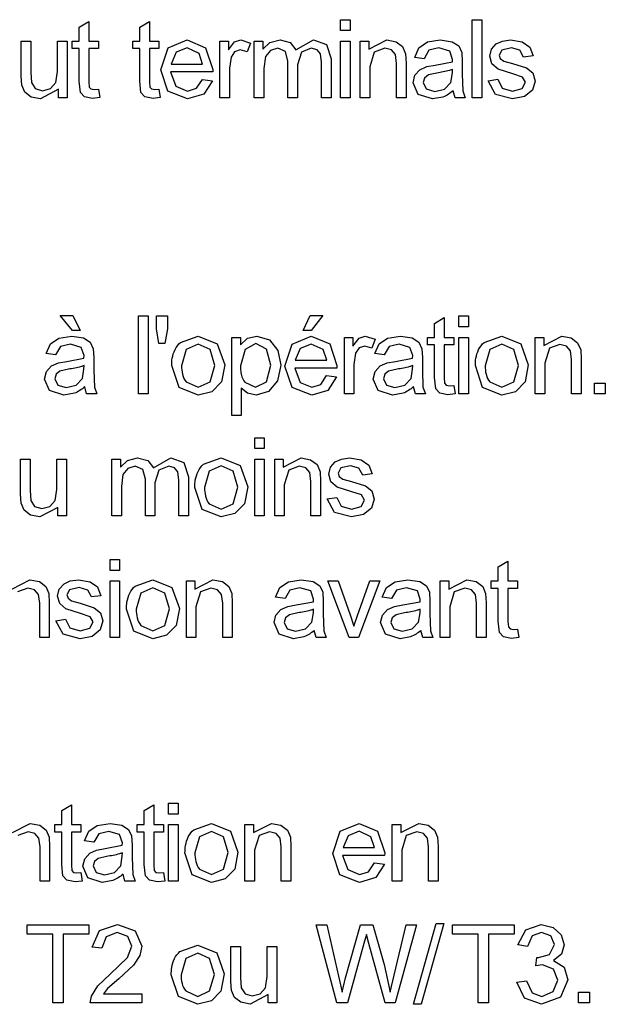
# Model space of a CAD drawing. Header units: millimetres. Extents: x 66 to 1727, y -68 to 939.
# Tile 36 of 72: x 372 to 385, y 419 to 442. Entities that reach past the tile are written whole.
import ezdxf

# ---------------------------------------------------------------- set-up
doc = ezdxf.new("R2010")
doc.units = ezdxf.units.MM
doc.header["$LTSCALE"] = 65.395
doc.layers.add('07_ALL_FEATURES', color=7, linetype='CONTINUOUS')

msp = doc.modelspace()

# ---------------------------------------------------------------- linework, layer by layer
at = {"layer": '07_ALL_FEATURES', "color": 7, "linetype": 'Continuous'}
for p, q in [((373.078, 441.397), (373.298, 441.529)), ((373.298, 441.529), (373.298, 441.075)), ((374.469, 441.397), (374.69, 441.529)), ((374.69, 441.529), (374.69, 441.075)), ((379.083, 441.318), (379.083, 441.569)), ((379.083, 441.569), (379.303, 441.569)), ((379.303, 441.569), (379.303, 441.318)), ((382.107, 439.775), (382.107, 441.569)), ((382.107, 441.569), (382.327, 441.569)), ((382.327, 441.569), (382.327, 439.775)), ((373.078, 441.075), (373.078, 441.397)), ((374.469, 441.075), (374.469, 441.397)), ((379.303, 441.318), (379.083, 441.318)), ((371.747, 440.271), (371.747, 441.075)), ((371.747, 441.075), (371.967, 441.075)), ((371.967, 441.075), (371.967, 440.356)), ((372.578, 440.38), (372.578, 441.075)), ((372.578, 441.075), (372.798, 441.075)), ((372.798, 441.075), (372.798, 439.775)), ((372.915, 440.905), (372.915, 441.075)), ((372.915, 441.075), (373.078, 441.075)), ((373.298, 441.075), (373.519, 441.075)), ((373.519, 441.075), (373.519, 440.905)), ((374.307, 440.905), (374.307, 441.075)), ((374.307, 441.075), (374.469, 441.075)), ((374.69, 441.075), (374.91, 441.075)), ((374.91, 441.075), (374.91, 440.905)), ((375.119, 440.922), (375.556, 441.103)), ((375.556, 441.103), (375.981, 440.926)), ((376.31, 439.775), (376.31, 441.075)), ((376.31, 441.075), (376.507, 441.075)), ((376.507, 441.075), (376.507, 440.876)), ((376.507, 440.876), (376.648, 441.059)), ((376.648, 441.059), (376.789, 441.103)), ((376.789, 441.103), (377.016, 441.033)), ((377.016, 441.033), (376.937, 440.83)), ((377.101, 439.775), (377.101, 441.075)), ((377.101, 441.075), (377.299, 441.075)), ((377.299, 441.075), (377.299, 440.892)), ((377.299, 440.892), (377.461, 441.045)), ((377.461, 441.045), (377.692, 441.103)), ((377.692, 441.103), (377.928, 441.043)), ((377.928, 441.043), (378.058, 440.876)), ((378.058, 440.876), (378.461, 441.103)), ((378.461, 441.103), (378.759, 440.996)), ((379.083, 439.775), (379.083, 441.075)), ((379.083, 441.075), (379.303, 441.075)), ((379.303, 441.075), (379.303, 439.775)), ((379.535, 439.775), (379.535, 441.075)), ((379.535, 441.075), (379.732, 441.075)), ((379.732, 440.891), (380.145, 441.103)), ((379.732, 441.075), (379.732, 440.891)), ((380.145, 441.103), (380.361, 441.061)), ((380.361, 441.061), (380.508, 440.95)), ((380.882, 440.926), (381.078, 441.057)), ((381.078, 441.057), (381.373, 441.103)), ((381.373, 441.103), (381.645, 441.063)), ((381.645, 441.063), (381.798, 440.965)), ((382.661, 441.013), (382.801, 441.076)), ((382.801, 441.076), (382.991, 441.103)), ((382.991, 441.103), (383.259, 441.059)), ((383.259, 441.059), (383.43, 440.939)), ((373.078, 440.905), (372.915, 440.905)), ((373.078, 440.156), (373.078, 440.905)), ((373.519, 440.905), (373.298, 440.905)), ((373.298, 440.905), (373.298, 440.143)), ((374.469, 440.905), (374.307, 440.905)), ((374.469, 440.156), (374.469, 440.905)), ((374.91, 440.905), (374.69, 440.905)), ((374.69, 440.905), (374.69, 440.143)), ((374.951, 440.414), (375.119, 440.922)), ((375.303, 440.821), (375.189, 440.549)), ((375.557, 440.922), (375.303, 440.821)), ((375.83, 440.795), (375.557, 440.922)), ((375.981, 440.926), (376.145, 440.427)), ((376.648, 440.831), (376.567, 440.711)), ((376.777, 440.875), (376.648, 440.831)), ((376.937, 440.83), (376.777, 440.875)), ((377.471, 440.864), (377.356, 440.72)), ((377.642, 440.912), (377.471, 440.864)), ((377.818, 440.839), (377.642, 440.912)), ((377.872, 440.619), (377.818, 440.839)), ((378.183, 440.821), (378.093, 440.53)), ((378.411, 440.912), (378.183, 440.821)), ((378.544, 440.877), (378.411, 440.912)), ((378.622, 440.783), (378.544, 440.877)), ((378.759, 440.996), (378.864, 440.667)), ((379.857, 440.823), (379.755, 440.485)), ((380.099, 440.912), (379.857, 440.823)), ((380.252, 440.873), (380.099, 440.912)), ((380.343, 440.766), (380.252, 440.873)), ((380.508, 440.95), (380.577, 440.788)), ((380.786, 440.702), (380.882, 440.926)), ((381.111, 440.865), (381.001, 440.672)), ((381.341, 440.92), (381.111, 440.865)), ((381.592, 440.846), (381.341, 440.92)), ((381.655, 440.657), (381.592, 440.846)), ((381.798, 440.965), (381.867, 440.815)), ((381.867, 440.815), (381.878, 440.612)), ((382.514, 440.729), (382.553, 440.89)), ((382.553, 440.89), (382.661, 441.013)), ((382.791, 440.872), (382.727, 440.755)), ((383.007, 440.922), (382.791, 440.872)), ((383.205, 440.866), (383.007, 440.922)), ((383.29, 440.707), (383.205, 440.866)), ((383.43, 440.939), (383.505, 440.737)), ((375.913, 440.549), (375.83, 440.795)), ((376.567, 440.711), (376.53, 440.455)), ((377.356, 440.72), (377.321, 440.449)), ((377.872, 439.775), (377.872, 440.619)), ((378.644, 440.593), (378.622, 440.783)), ((378.644, 439.775), (378.644, 440.593)), ((378.864, 440.667), (378.864, 439.775)), ((380.369, 440.565), (380.343, 440.766)), ((380.577, 440.788), (380.589, 440.573)), ((381.001, 440.672), (380.786, 440.702)), ((381.26, 440.524), (381.653, 440.599)), ((381.653, 440.599), (381.655, 440.657)), ((381.878, 440.612), (381.878, 440.32)), ((382.562, 440.556), (382.514, 440.729)), ((382.727, 440.755), (382.753, 440.678)), ((382.753, 440.678), (382.838, 440.619)), ((382.838, 440.619), (383.032, 440.563)), ((383.505, 440.737), (383.29, 440.707)), ((371.967, 440.356), (371.98, 440.124)), ((372.542, 440.127), (372.578, 440.38)), ((375.117, 439.923), (374.951, 440.414)), ((376.144, 440.369), (375.176, 440.369)), ((375.176, 440.369), (375.297, 440.042)), ((375.189, 440.549), (375.913, 440.549)), ((376.145, 440.427), (376.144, 440.369)), ((376.53, 440.455), (376.53, 439.775)), ((377.321, 440.449), (377.321, 439.775)), ((378.093, 440.53), (378.093, 439.775)), ((379.755, 440.485), (379.755, 439.775)), ((380.369, 439.775), (380.369, 440.565)), ((380.589, 440.573), (380.589, 439.775)), ((380.791, 440.293), (380.905, 440.419)), ((380.905, 440.419), (381.064, 440.491)), ((381.064, 440.491), (381.26, 440.524)), ((381.653, 440.346), (381.655, 440.427)), ((382.704, 440.432), (382.562, 440.556)), ((383.039, 440.327), (382.704, 440.432)), ((383.032, 440.563), (383.357, 440.461)), ((383.357, 440.461), (383.503, 440.346)), ((371.76, 440.066), (371.747, 440.271)), ((372.419, 439.989), (372.542, 440.127)), ((373.104, 439.896), (373.078, 440.156)), ((373.298, 440.143), (373.31, 440.022)), ((374.496, 439.896), (374.469, 440.156)), ((374.69, 440.143), (374.702, 440.022)), ((375.774, 439.992), (375.91, 440.196)), ((375.91, 440.196), (376.138, 440.166)), ((376.138, 440.166), (375.939, 439.858)), ((380.748, 440.119), (380.791, 440.293)), ((381.014, 440.229), (380.984, 440.125)), ((381.101, 440.3), (381.014, 440.229)), ((381.294, 440.344), (381.101, 440.3)), ((381.472, 439.976), (381.618, 440.127)), ((381.618, 440.127), (381.653, 440.346)), ((381.878, 440.32), (381.891, 439.932)), ((382.476, 440.164), (382.694, 440.199)), ((382.646, 439.853), (382.476, 440.164)), ((382.694, 440.199), (382.796, 439.998)), ((383.264, 440.252), (383.039, 440.327)), ((383.257, 439.99), (383.33, 440.135)), ((383.33, 440.135), (383.264, 440.252)), ((383.556, 440.158), (383.491, 439.951)), ((383.503, 440.346), (383.556, 440.158)), ((371.828, 439.902), (371.76, 440.066)), ((371.975, 439.792), (371.828, 439.902)), ((371.98, 440.124), (372.068, 439.988)), ((372.068, 439.988), (372.234, 439.938)), ((372.601, 439.969), (372.189, 439.748)), ((372.234, 439.938), (372.419, 439.989)), ((372.601, 439.775), (372.601, 439.969)), ((373.31, 440.022), (373.347, 439.979)), ((373.347, 439.979), (373.423, 439.963)), ((373.423, 439.963), (373.519, 439.972)), ((373.519, 439.972), (373.549, 439.778)), ((374.702, 440.022), (374.739, 439.979)), ((374.739, 439.979), (374.814, 439.963)), ((374.814, 439.963), (374.91, 439.972)), ((374.91, 439.972), (374.94, 439.778)), ((375.568, 439.748), (375.117, 439.923)), ((375.297, 440.042), (375.568, 439.928)), ((375.568, 439.928), (375.774, 439.992)), ((380.863, 439.852), (380.748, 440.119)), ((380.984, 440.125), (381.05, 439.979)), ((381.05, 439.979), (381.246, 439.921)), ((381.246, 439.921), (381.472, 439.976)), ((381.715, 439.775), (381.672, 439.938)), ((381.891, 439.932), (381.945, 439.775)), ((382.796, 439.998), (383.031, 439.928)), ((383.031, 439.928), (383.257, 439.99)), ((383.491, 439.951), (383.306, 439.801)), ((372.189, 439.748), (371.975, 439.792)), ((372.798, 439.775), (372.601, 439.775)), ((373.197, 439.796), (373.104, 439.896)), ((373.383, 439.758), (373.197, 439.796)), ((373.549, 439.778), (373.383, 439.758)), ((374.589, 439.796), (374.496, 439.896)), ((374.775, 439.758), (374.589, 439.796)), ((374.94, 439.778), (374.775, 439.758)), ((375.939, 439.858), (375.568, 439.748)), ((376.53, 439.775), (376.31, 439.775)), ((377.321, 439.775), (377.101, 439.775)), ((378.093, 439.775), (377.872, 439.775)), ((378.864, 439.775), (378.644, 439.775)), ((379.303, 439.775), (379.083, 439.775)), ((379.755, 439.775), (379.535, 439.775)), ((380.589, 439.775), (380.369, 439.775)), ((381.193, 439.748), (380.863, 439.852)), ((381.436, 439.791), (381.193, 439.748)), ((381.945, 439.775), (381.715, 439.775)), ((382.327, 439.775), (382.107, 439.775)), ((383.032, 439.748), (382.646, 439.853)), ((383.306, 439.801), (383.032, 439.748)), ((372.92, 434.432), (372.637, 434.775)), ((372.637, 434.775), (372.933, 434.775)), ((372.933, 434.775), (373.098, 434.432)), ((374.441, 432.972), (374.441, 434.765)), ((374.441, 434.765), (374.661, 434.765)), ((374.661, 434.765), (374.661, 432.972)), ((374.852, 434.466), (374.852, 434.765)), ((374.852, 434.765), (375.103, 434.765)), ((375.103, 434.765), (375.103, 434.466)), ((378.227, 434.432), (378.388, 434.775)), ((378.388, 434.775), (378.678, 434.775)), ((378.678, 434.775), (378.41, 434.432)), ((381.242, 434.593), (381.462, 434.725)), ((381.462, 434.725), (381.462, 434.272)), ((381.803, 434.515), (381.803, 434.765)), ((381.803, 434.765), (382.023, 434.765)), ((382.023, 434.765), (382.023, 434.515)), ((381.242, 434.272), (381.242, 434.593)), ((382.023, 434.515), (381.803, 434.515)), ((372.416, 434.122), (372.611, 434.253)), ((372.611, 434.253), (372.907, 434.299)), ((372.907, 434.299), (373.178, 434.26)), ((373.098, 434.432), (372.92, 434.432)), ((373.178, 434.26), (373.332, 434.162)), ((374.908, 434.131), (374.852, 434.466)), ((375.103, 434.466), (375.044, 434.131)), ((375.404, 434.155), (375.812, 434.299)), ((375.812, 434.299), (376.25, 434.124)), ((376.581, 432.474), (376.581, 434.272)), ((376.581, 434.272), (376.782, 434.272)), ((376.782, 434.272), (376.782, 434.101)), ((376.782, 434.101), (376.942, 434.25)), ((376.942, 434.25), (377.158, 434.299)), ((377.158, 434.299), (377.452, 434.214)), ((377.972, 434.119), (378.409, 434.299)), ((378.41, 434.432), (378.227, 434.432)), ((378.409, 434.299), (378.834, 434.122)), ((379.17, 432.972), (379.17, 434.272)), ((379.17, 434.272), (379.368, 434.272)), ((379.368, 434.272), (379.368, 434.073)), ((379.368, 434.073), (379.508, 434.255)), ((379.508, 434.255), (379.649, 434.299)), ((379.649, 434.299), (379.876, 434.23)), ((379.968, 434.122), (380.164, 434.253)), ((380.164, 434.253), (380.459, 434.299)), ((380.459, 434.299), (380.731, 434.26)), ((380.731, 434.26), (380.884, 434.162)), ((381.079, 434.101), (381.079, 434.272)), ((381.079, 434.272), (381.242, 434.272)), ((381.462, 434.272), (381.683, 434.272)), ((381.683, 434.272), (381.683, 434.101)), ((381.803, 432.972), (381.803, 434.272)), ((381.803, 434.272), (382.023, 434.272)), ((382.023, 434.272), (382.023, 432.972)), ((382.38, 434.155), (382.789, 434.299)), ((382.789, 434.299), (383.227, 434.124)), ((383.558, 432.972), (383.558, 434.272)), ((383.558, 434.272), (383.756, 434.272)), ((383.756, 434.087), (384.168, 434.299)), ((383.756, 434.272), (383.756, 434.087)), ((384.168, 434.299), (384.384, 434.257)), ((384.384, 434.257), (384.531, 434.147)), ((372.319, 433.899), (372.416, 434.122)), ((372.644, 434.062), (372.535, 433.869)), ((372.874, 434.116), (372.644, 434.062)), ((373.126, 434.042), (372.874, 434.116)), ((373.188, 433.853), (373.126, 434.042)), ((373.332, 434.162), (373.4, 434.011)), ((375.044, 434.131), (374.908, 434.131)), ((375.812, 434.116), (375.537, 433.993)), ((376.085, 433.993), (375.812, 434.116)), ((376.25, 434.124), (376.42, 433.64)), ((377.138, 434.127), (376.89, 433.995)), ((377.381, 434.003), (377.138, 434.127)), ((377.452, 434.214), (377.644, 433.973)), ((377.804, 433.611), (377.972, 434.119)), ((378.411, 434.119), (378.156, 434.018)), ((378.683, 433.992), (378.411, 434.119)), ((378.834, 434.122), (378.999, 433.624)), ((379.508, 434.028), (379.427, 433.908)), ((379.637, 434.071), (379.508, 434.028)), ((379.798, 434.026), (379.637, 434.071)), ((379.876, 434.23), (379.798, 434.026)), ((379.871, 433.899), (379.968, 434.122)), ((380.197, 434.062), (380.087, 433.869)), ((380.427, 434.116), (380.197, 434.062)), ((380.678, 434.042), (380.427, 434.116)), ((380.74, 433.853), (380.678, 434.042)), ((380.884, 434.162), (380.953, 434.011)), ((381.242, 434.101), (381.079, 434.101)), ((381.242, 433.353), (381.242, 434.101)), ((381.683, 434.101), (381.462, 434.101)), ((381.462, 434.101), (381.462, 433.34)), ((382.789, 434.116), (382.514, 433.993)), ((383.062, 433.993), (382.789, 434.116)), ((383.227, 434.124), (383.397, 433.64)), ((384.122, 434.109), (383.88, 434.02)), ((384.275, 434.069), (384.122, 434.109)), ((384.366, 433.963), (384.275, 434.069)), ((384.531, 434.147), (384.6, 433.984)), ((372.535, 433.869), (372.319, 433.899)), ((372.794, 433.72), (373.187, 433.796)), ((373.187, 433.796), (373.188, 433.853)), ((373.4, 434.011), (373.411, 433.809)), ((373.411, 433.809), (373.411, 433.517)), ((375.537, 433.993), (375.428, 433.621)), ((376.195, 433.628), (376.085, 433.993)), ((376.89, 433.995), (376.782, 433.614)), ((377.483, 433.632), (377.381, 434.003)), ((377.644, 433.973), (377.708, 433.631)), ((378.156, 434.018), (378.042, 433.746)), ((378.766, 433.746), (378.683, 433.992)), ((379.427, 433.908), (379.39, 433.651)), ((380.087, 433.869), (379.871, 433.899)), ((380.346, 433.72), (380.739, 433.796)), ((380.739, 433.796), (380.74, 433.853)), ((380.953, 434.011), (380.963, 433.809)), ((380.963, 433.809), (380.963, 433.517)), ((382.514, 433.993), (382.405, 433.621)), ((383.171, 433.628), (383.062, 433.993)), ((383.88, 434.02), (383.778, 433.681)), ((384.392, 433.762), (384.366, 433.963)), ((384.6, 433.984), (384.612, 433.77)), ((372.325, 433.489), (372.439, 433.615)), ((372.439, 433.615), (372.598, 433.687)), ((372.598, 433.687), (372.794, 433.72)), ((373.187, 433.543), (373.188, 433.623)), ((375.371, 433.119), (375.203, 433.622)), ((376.086, 433.249), (376.195, 433.628)), ((376.42, 433.64), (376.345, 433.247)), ((377.378, 433.249), (377.483, 433.632)), ((377.708, 433.631), (377.637, 433.273)), ((377.971, 433.12), (377.804, 433.611)), ((378.042, 433.746), (378.766, 433.746)), ((378.999, 433.624), (378.998, 433.566)), ((379.39, 433.651), (379.39, 432.972)), ((379.877, 433.489), (379.991, 433.615)), ((379.991, 433.615), (380.15, 433.687)), ((380.15, 433.687), (380.346, 433.72)), ((380.739, 433.543), (380.74, 433.623)), ((382.348, 433.119), (382.18, 433.622)), ((383.062, 433.249), (383.171, 433.628)), ((383.397, 433.64), (383.322, 433.247)), ((383.778, 433.681), (383.778, 432.972)), ((384.392, 432.972), (384.392, 433.762)), ((384.612, 433.77), (384.612, 432.972)), ((372.282, 433.315), (372.325, 433.489)), ((372.548, 433.426), (372.517, 433.321)), ((372.635, 433.497), (372.548, 433.426)), ((372.828, 433.54), (372.635, 433.497)), ((373.152, 433.324), (373.187, 433.543)), ((373.411, 433.517), (373.425, 433.129)), ((378.998, 433.566), (378.03, 433.566)), ((378.03, 433.566), (378.151, 433.238)), ((378.628, 433.189), (378.763, 433.393)), ((378.763, 433.393), (378.991, 433.363)), ((378.991, 433.363), (378.793, 433.054)), ((379.834, 433.315), (379.877, 433.489)), ((380.1, 433.426), (380.069, 433.321)), ((380.187, 433.497), (380.1, 433.426)), ((380.38, 433.54), (380.187, 433.497)), ((380.704, 433.324), (380.739, 433.543)), ((380.963, 433.517), (380.977, 433.129)), ((381.269, 433.092), (381.242, 433.353)), ((372.397, 433.049), (372.282, 433.315)), ((372.517, 433.321), (372.584, 433.176)), ((372.584, 433.176), (372.779, 433.117)), ((372.779, 433.117), (373.006, 433.173)), ((373.006, 433.173), (373.152, 433.324)), ((373.248, 432.972), (373.206, 433.135)), ((373.425, 433.129), (373.479, 432.972)), ((375.812, 432.944), (375.371, 433.119)), ((375.537, 433.249), (375.812, 433.125)), ((375.812, 433.125), (376.086, 433.249)), ((376.345, 433.247), (376.126, 433.024)), ((376.883, 433.245), (377.128, 433.125)), ((377.128, 433.125), (377.378, 433.249)), ((377.637, 433.273), (377.429, 433.029)), ((378.422, 432.944), (377.971, 433.12)), ((378.151, 433.238), (378.422, 433.125)), ((378.422, 433.125), (378.628, 433.189)), ((379.949, 433.049), (379.834, 433.315)), ((380.069, 433.321), (380.136, 433.176)), ((380.136, 433.176), (380.331, 433.117)), ((380.331, 433.117), (380.558, 433.173)), ((380.558, 433.173), (380.704, 433.324)), ((380.801, 432.972), (380.758, 433.135)), ((380.977, 433.129), (381.031, 432.972)), ((381.462, 433.34), (381.474, 433.219)), ((381.474, 433.219), (381.512, 433.176)), ((381.512, 433.176), (381.587, 433.16)), ((381.587, 433.16), (381.683, 433.169)), ((381.683, 433.169), (381.713, 432.974)), ((382.789, 432.944), (382.348, 433.119)), ((382.514, 433.249), (382.789, 433.125)), ((382.789, 433.125), (383.062, 433.249)), ((383.322, 433.247), (383.102, 433.024)), ((384.916, 432.972), (384.916, 433.222)), ((384.916, 433.222), (385.166, 433.222)), ((385.166, 433.222), (385.166, 432.972)), ((372.726, 432.944), (372.397, 433.049)), ((372.97, 432.987), (372.726, 432.944)), ((373.479, 432.972), (373.248, 432.972)), ((374.661, 432.972), (374.441, 432.972)), ((376.126, 433.024), (375.812, 432.944)), ((376.945, 432.991), (376.802, 433.108)), ((376.802, 433.108), (376.802, 432.474)), ((377.143, 432.944), (376.945, 432.991)), ((377.429, 433.029), (377.143, 432.944)), ((378.793, 433.054), (378.422, 432.944)), ((379.39, 432.972), (379.17, 432.972)), ((380.278, 432.944), (379.949, 433.049)), ((380.522, 432.987), (380.278, 432.944)), ((381.031, 432.972), (380.801, 432.972)), ((381.361, 432.992), (381.269, 433.092)), ((381.547, 432.954), (381.361, 432.992)), ((381.713, 432.974), (381.547, 432.954)), ((382.023, 432.972), (381.803, 432.972)), ((383.102, 433.024), (382.789, 432.944)), ((383.778, 432.972), (383.558, 432.972)), ((384.612, 432.972), (384.392, 432.972)), ((385.166, 432.972), (384.916, 432.972)), ((376.802, 432.474), (376.581, 432.474)), ((377.11, 431.717), (377.11, 431.967)), ((377.11, 431.967), (377.33, 431.967)), ((377.33, 431.967), (377.33, 431.717)), ((377.33, 431.717), (377.11, 431.717)), ((371.731, 430.669), (371.731, 431.474)), ((371.731, 431.474), (371.952, 431.474)), ((371.952, 431.474), (371.952, 430.754)), ((372.563, 430.779), (372.563, 431.474)), ((372.563, 431.474), (372.783, 431.474)), ((372.783, 431.474), (372.783, 430.174)), ((373.825, 430.174), (373.825, 431.474)), ((373.825, 431.474), (374.023, 431.474)), ((374.023, 431.474), (374.023, 431.29)), ((374.023, 431.29), (374.185, 431.443)), ((374.185, 431.443), (374.416, 431.501)), ((374.367, 431.311), (374.195, 431.262)), ((374.543, 431.237), (374.367, 431.311)), ((374.416, 431.501), (374.653, 431.442)), ((374.653, 431.442), (374.782, 431.274)), ((374.782, 431.274), (375.185, 431.501)), ((375.136, 431.311), (374.908, 431.22)), ((375.268, 431.275), (375.136, 431.311)), ((375.185, 431.501), (375.484, 431.394)), ((375.484, 431.394), (375.588, 431.065)), ((375.932, 431.357), (376.341, 431.501)), ((376.341, 431.318), (376.066, 431.195)), ((376.341, 431.501), (376.779, 431.326)), ((376.614, 431.195), (376.341, 431.318)), ((376.779, 431.326), (376.949, 430.842)), ((377.11, 430.174), (377.11, 431.474)), ((377.11, 431.474), (377.33, 431.474)), ((377.33, 431.474), (377.33, 430.174)), ((377.569, 430.174), (377.569, 431.474)), ((377.569, 431.474), (377.767, 431.474)), ((377.767, 431.289), (378.179, 431.501)), ((377.767, 431.474), (377.767, 431.289)), ((378.133, 431.311), (377.891, 431.222)), ((378.286, 431.271), (378.133, 431.311)), ((378.179, 431.501), (378.395, 431.459)), ((378.395, 431.459), (378.543, 431.348)), ((378.543, 431.348), (378.611, 431.186)), ((378.854, 431.288), (378.962, 431.411)), ((378.962, 431.411), (379.102, 431.475)), ((379.308, 431.321), (379.092, 431.271)), ((379.102, 431.475), (379.292, 431.501)), ((379.292, 431.501), (379.56, 431.457)), ((379.506, 431.264), (379.308, 431.321)), ((379.56, 431.457), (379.73, 431.338)), ((379.73, 431.338), (379.806, 431.136)), ((374.081, 431.119), (374.046, 430.848)), ((374.195, 431.262), (374.081, 431.119)), ((374.597, 431.018), (374.543, 431.237)), ((374.908, 431.22), (374.817, 430.928)), ((375.346, 431.182), (375.268, 431.275)), ((375.368, 430.992), (375.346, 431.182)), ((376.066, 431.195), (375.957, 430.823)), ((376.723, 430.83), (376.614, 431.195)), ((377.891, 431.222), (377.789, 430.883)), ((378.377, 431.165), (378.286, 431.271)), ((378.403, 430.964), (378.377, 431.165)), ((378.611, 431.186), (378.623, 430.972)), ((378.814, 431.128), (378.854, 431.288)), ((378.863, 430.954), (378.814, 431.128)), ((379.092, 431.271), (379.027, 431.154)), ((379.027, 431.154), (379.054, 431.076)), ((379.591, 431.106), (379.506, 431.264)), ((379.806, 431.136), (379.591, 431.106)), ((374.597, 430.174), (374.597, 431.018)), ((374.817, 430.928), (374.817, 430.174)), ((375.368, 430.174), (375.368, 430.992)), ((375.588, 431.065), (375.588, 430.174)), ((377.789, 430.883), (377.789, 430.174)), ((378.403, 430.174), (378.403, 430.964)), ((378.623, 430.972), (378.623, 430.174)), ((379.004, 430.83), (378.863, 430.954)), ((379.054, 431.076), (379.138, 431.018)), ((379.138, 431.018), (379.332, 430.962)), ((379.332, 430.962), (379.658, 430.86)), ((379.658, 430.86), (379.803, 430.745)), ((371.745, 430.464), (371.731, 430.669)), ((371.952, 430.754), (371.965, 430.522)), ((372.527, 430.525), (372.563, 430.779)), ((374.046, 430.848), (374.046, 430.174)), ((375.9, 430.321), (375.732, 430.824)), ((376.614, 430.451), (376.723, 430.83)), ((376.949, 430.842), (376.874, 430.448)), ((379.339, 430.725), (379.004, 430.83)), ((379.565, 430.651), (379.339, 430.725)), ((379.631, 430.533), (379.565, 430.651)), ((379.803, 430.745), (379.856, 430.556)), ((371.812, 430.301), (371.745, 430.464)), ((371.965, 430.522), (372.053, 430.386)), ((372.404, 430.387), (372.527, 430.525)), ((376.066, 430.451), (376.341, 430.327)), ((376.341, 430.327), (376.614, 430.451)), ((376.874, 430.448), (376.654, 430.226)), ((378.777, 430.562), (378.995, 430.597)), ((378.946, 430.251), (378.777, 430.562)), ((378.995, 430.597), (379.097, 430.396)), ((379.557, 430.388), (379.631, 430.533)), ((379.856, 430.556), (379.792, 430.35)), ((371.96, 430.19), (371.812, 430.301)), ((372.174, 430.146), (371.96, 430.19)), ((372.053, 430.386), (372.219, 430.337)), ((372.585, 430.367), (372.174, 430.146)), ((372.219, 430.337), (372.404, 430.387)), ((372.585, 430.174), (372.585, 430.367)), ((376.341, 430.146), (375.9, 430.321)), ((376.654, 430.226), (376.341, 430.146)), ((379.332, 430.146), (378.946, 430.251)), ((379.097, 430.396), (379.331, 430.327)), ((379.331, 430.327), (379.557, 430.388)), ((379.607, 430.199), (379.332, 430.146)), ((379.792, 430.35), (379.607, 430.199)), ((372.783, 430.174), (372.585, 430.174)), ((374.046, 430.174), (373.825, 430.174)), ((374.817, 430.174), (374.597, 430.174)), ((375.588, 430.174), (375.368, 430.174)), ((377.33, 430.174), (377.11, 430.174)), ((377.789, 430.174), (377.569, 430.174)), ((378.623, 430.174), (378.403, 430.174)), ((373.785, 428.919), (373.785, 429.169)), ((373.785, 429.169), (374.006, 429.169)), ((374.006, 429.169), (374.006, 428.919)), ((382.708, 428.997), (382.928, 429.129)), ((382.928, 429.129), (382.928, 428.676)), ((374.006, 428.919), (373.785, 428.919)), ((382.708, 428.676), (382.708, 428.997)), ((371.533, 428.491), (371.946, 428.703)), ((371.946, 428.703), (372.162, 428.661)), ((372.162, 428.661), (372.309, 428.55)), ((372.62, 428.49), (372.728, 428.613)), ((372.728, 428.613), (372.868, 428.677)), ((372.868, 428.677), (373.058, 428.703)), ((373.058, 428.703), (373.326, 428.659)), ((373.326, 428.659), (373.497, 428.54)), ((373.785, 427.376), (373.785, 428.676)), ((373.785, 428.676), (374.006, 428.676)), ((374.006, 428.676), (374.006, 427.376)), ((374.363, 428.559), (374.771, 428.703)), ((374.771, 428.703), (375.209, 428.528)), ((375.54, 427.376), (375.54, 428.676)), ((375.54, 428.676), (375.738, 428.676)), ((375.738, 428.491), (376.151, 428.703)), ((375.738, 428.676), (375.738, 428.491)), ((376.151, 428.703), (376.367, 428.661)), ((376.367, 428.661), (376.514, 428.55)), ((377.688, 428.526), (377.884, 428.657)), ((377.884, 428.657), (378.179, 428.703)), ((378.179, 428.703), (378.45, 428.664)), ((378.45, 428.664), (378.604, 428.565)), ((379.28, 427.376), (378.789, 428.676)), ((378.789, 428.676), (379.025, 428.676)), ((379.025, 428.676), (379.303, 427.897)), ((379.469, 427.883), (379.758, 428.676)), ((379.984, 428.676), (379.492, 427.376)), ((379.758, 428.676), (379.984, 428.676)), ((380.139, 428.526), (380.334, 428.657)), ((380.334, 428.657), (380.629, 428.703)), ((380.629, 428.703), (380.901, 428.664)), ((380.901, 428.664), (381.054, 428.565)), ((381.375, 427.376), (381.375, 428.676)), ((381.375, 428.676), (381.573, 428.676)), ((381.573, 428.491), (381.985, 428.703)), ((381.573, 428.676), (381.573, 428.491)), ((381.985, 428.703), (382.201, 428.661)), ((382.201, 428.661), (382.349, 428.55)), ((382.545, 428.505), (382.545, 428.676)), ((382.545, 428.676), (382.708, 428.676)), ((382.928, 428.676), (383.149, 428.676)), ((383.149, 428.676), (383.149, 428.505)), ((371.899, 428.513), (371.657, 428.424)), ((372.053, 428.473), (371.899, 428.513)), ((372.144, 428.367), (372.053, 428.473)), ((372.169, 428.166), (372.144, 428.367)), ((372.309, 428.55), (372.377, 428.388)), ((372.377, 428.388), (372.389, 428.174)), ((372.581, 428.33), (372.62, 428.49)), ((372.858, 428.473), (372.793, 428.356)), ((373.074, 428.523), (372.858, 428.473)), ((373.272, 428.466), (373.074, 428.523)), ((373.357, 428.308), (373.272, 428.466)), ((373.497, 428.54), (373.572, 428.338)), ((374.496, 428.397), (374.387, 428.025)), ((374.771, 428.52), (374.496, 428.397)), ((375.044, 428.396), (374.771, 428.52)), ((375.154, 428.032), (375.044, 428.396)), ((375.209, 428.528), (375.379, 428.044)), ((375.862, 428.424), (375.761, 428.085)), ((376.104, 428.513), (375.862, 428.424)), ((376.258, 428.473), (376.104, 428.513)), ((376.349, 428.367), (376.258, 428.473)), ((376.374, 428.166), (376.349, 428.367)), ((376.514, 428.55), (376.582, 428.388)), ((376.582, 428.388), (376.594, 428.174)), ((377.591, 428.303), (377.688, 428.526)), ((377.917, 428.466), (377.807, 428.272)), ((378.147, 428.52), (377.917, 428.466)), ((378.398, 428.446), (378.147, 428.52)), ((378.46, 428.257), (378.398, 428.446)), ((378.604, 428.565), (378.673, 428.415)), ((378.673, 428.415), (378.683, 428.213)), ((380.042, 428.303), (380.139, 428.526)), ((380.367, 428.466), (380.257, 428.272)), ((380.597, 428.52), (380.367, 428.466)), ((380.848, 428.446), (380.597, 428.52)), ((380.911, 428.257), (380.848, 428.446)), ((381.054, 428.565), (381.123, 428.415)), ((381.123, 428.415), (381.134, 428.213)), ((381.697, 428.424), (381.595, 428.085)), ((381.939, 428.513), (381.697, 428.424)), ((382.092, 428.473), (381.939, 428.513)), ((382.183, 428.367), (382.092, 428.473)), ((382.209, 428.166), (382.183, 428.367)), ((382.349, 428.55), (382.417, 428.388)), ((382.417, 428.388), (382.429, 428.174)), ((382.708, 428.505), (382.545, 428.505)), ((382.708, 427.756), (382.708, 428.505)), ((383.149, 428.505), (382.928, 428.505)), ((382.928, 428.505), (382.928, 427.744)), ((372.169, 427.376), (372.169, 428.166)), ((372.389, 428.174), (372.389, 427.376)), ((372.629, 428.156), (372.581, 428.33)), ((372.77, 428.032), (372.629, 428.156)), ((372.793, 428.356), (372.82, 428.278)), ((372.82, 428.278), (372.904, 428.22)), ((372.904, 428.22), (373.099, 428.164)), ((373.099, 428.164), (373.424, 428.062)), ((373.572, 428.338), (373.357, 428.308)), ((376.374, 427.376), (376.374, 428.166)), ((376.594, 428.174), (376.594, 427.376)), ((377.807, 428.272), (377.591, 428.303)), ((378.066, 428.124), (378.459, 428.2)), ((378.459, 428.2), (378.46, 428.257)), ((378.683, 428.213), (378.683, 427.921)), ((380.257, 428.272), (380.042, 428.303)), ((380.516, 428.124), (380.91, 428.2)), ((380.91, 428.2), (380.911, 428.257)), ((381.134, 428.213), (381.134, 427.921)), ((382.209, 427.376), (382.209, 428.166)), ((382.429, 428.174), (382.429, 427.376)), ((373.106, 427.927), (372.77, 428.032)), ((373.331, 427.853), (373.106, 427.927)), ((373.424, 428.062), (373.569, 427.947)), ((373.569, 427.947), (373.622, 427.758)), ((374.33, 427.523), (374.162, 428.026)), ((375.045, 427.653), (375.154, 428.032)), ((375.379, 428.044), (375.304, 427.65)), ((375.761, 428.085), (375.761, 427.376)), ((377.597, 427.893), (377.711, 428.019)), ((377.711, 428.019), (377.87, 428.091)), ((377.87, 428.091), (378.066, 428.124)), ((378.1, 427.944), (377.907, 427.9)), ((378.424, 427.728), (378.459, 427.947)), ((378.459, 427.947), (378.46, 428.027)), ((378.683, 427.921), (378.697, 427.533)), ((380.048, 427.893), (380.162, 428.019)), ((380.162, 428.019), (380.32, 428.091)), ((380.32, 428.091), (380.516, 428.124)), ((380.55, 427.944), (380.357, 427.9)), ((380.874, 427.728), (380.91, 427.947)), ((380.91, 427.947), (380.911, 428.027)), ((381.134, 427.921), (381.148, 427.533)), ((381.595, 428.085), (381.595, 427.376)), ((372.543, 427.764), (372.761, 427.799)), ((372.712, 427.453), (372.543, 427.764)), ((372.761, 427.799), (372.863, 427.598)), ((373.323, 427.59), (373.397, 427.735)), ((373.397, 427.735), (373.331, 427.853)), ((373.622, 427.758), (373.558, 427.552)), ((377.554, 427.719), (377.597, 427.893)), ((377.669, 427.453), (377.554, 427.719)), ((377.82, 427.83), (377.789, 427.725)), ((377.789, 427.725), (377.856, 427.58)), ((377.907, 427.9), (377.82, 427.83)), ((378.278, 427.577), (378.424, 427.728)), ((379.303, 427.897), (379.386, 427.635)), ((379.386, 427.635), (379.469, 427.883)), ((380.004, 427.719), (380.048, 427.893)), ((380.119, 427.453), (380.004, 427.719)), ((380.27, 427.83), (380.24, 427.725)), ((380.24, 427.725), (380.306, 427.58)), ((380.357, 427.9), (380.27, 427.83)), ((380.728, 427.577), (380.874, 427.728)), ((382.735, 427.496), (382.708, 427.756)), ((382.928, 427.744), (382.94, 427.623)), ((372.863, 427.598), (373.098, 427.529)), ((373.098, 427.529), (373.323, 427.59)), ((373.558, 427.552), (373.373, 427.401)), ((374.771, 427.348), (374.33, 427.523)), ((374.496, 427.653), (374.771, 427.529)), ((374.771, 427.529), (375.045, 427.653)), ((375.304, 427.65), (375.085, 427.428)), ((377.856, 427.58), (378.051, 427.521)), ((378.051, 427.521), (378.278, 427.577)), ((378.52, 427.376), (378.478, 427.539)), ((378.697, 427.533), (378.751, 427.376)), ((380.306, 427.58), (380.502, 427.521)), ((380.502, 427.521), (380.728, 427.577)), ((380.971, 427.376), (380.928, 427.539)), ((381.148, 427.533), (381.201, 427.376)), ((382.827, 427.396), (382.735, 427.496)), ((382.94, 427.623), (382.978, 427.58)), ((382.978, 427.58), (383.053, 427.564)), ((383.053, 427.564), (383.149, 427.572)), ((383.149, 427.572), (383.179, 427.378)), ((372.389, 427.376), (372.169, 427.376)), ((373.099, 427.348), (372.712, 427.453)), ((373.373, 427.401), (373.099, 427.348)), ((374.006, 427.376), (373.785, 427.376)), ((375.085, 427.428), (374.771, 427.348)), ((375.761, 427.376), (375.54, 427.376)), ((376.594, 427.376), (376.374, 427.376)), ((377.998, 427.348), (377.669, 427.453)), ((378.242, 427.391), (377.998, 427.348)), ((378.751, 427.376), (378.52, 427.376)), ((379.492, 427.376), (379.28, 427.376)), ((380.449, 427.348), (380.119, 427.453)), ((380.692, 427.391), (380.449, 427.348)), ((381.201, 427.376), (380.971, 427.376)), ((381.595, 427.376), (381.375, 427.376)), ((382.429, 427.376), (382.209, 427.376)), ((383.013, 427.358), (382.827, 427.396)), ((383.179, 427.378), (383.013, 427.358)), ((372.677, 423.401), (372.897, 423.533)), ((372.677, 423.08), (372.677, 423.401)), ((372.897, 423.533), (372.897, 423.08)), ((374.571, 423.401), (374.791, 423.533)), ((374.571, 423.08), (374.571, 423.401)), ((374.791, 423.533), (374.791, 423.08)), ((375.132, 423.323), (375.132, 423.573)), ((375.132, 423.573), (375.352, 423.573)), ((375.352, 423.573), (375.352, 423.323)), ((375.352, 423.323), (375.132, 423.323)), ((371.541, 422.895), (371.954, 423.107)), ((371.954, 423.107), (372.17, 423.065)), ((372.17, 423.065), (372.317, 422.954)), ((372.317, 422.954), (372.386, 422.792)), ((372.514, 423.08), (372.677, 423.08)), ((372.514, 422.909), (372.514, 423.08)), ((372.897, 423.08), (373.117, 423.08)), ((373.117, 423.08), (373.117, 422.909)), ((373.297, 422.93), (373.492, 423.061)), ((373.492, 423.061), (373.788, 423.107)), ((373.788, 423.107), (374.059, 423.068)), ((374.059, 423.068), (374.212, 422.969)), ((374.212, 422.969), (374.281, 422.819)), ((374.408, 423.08), (374.571, 423.08)), ((374.408, 422.909), (374.408, 423.08)), ((374.791, 423.08), (375.012, 423.08)), ((375.012, 423.08), (375.012, 422.909)), ((375.132, 421.78), (375.132, 423.08)), ((375.132, 423.08), (375.352, 423.08)), ((375.352, 423.08), (375.352, 421.78)), ((375.709, 422.963), (376.118, 423.107)), ((376.118, 423.107), (376.555, 422.932)), ((376.886, 421.78), (376.886, 423.08)), ((376.886, 423.08), (377.084, 423.08)), ((377.084, 422.895), (377.497, 423.107)), ((377.084, 423.08), (377.084, 422.895)), ((377.497, 423.107), (377.713, 423.065)), ((377.713, 423.065), (377.86, 422.954)), ((377.86, 422.954), (377.929, 422.792)), ((379.071, 422.926), (379.508, 423.107)), ((379.508, 423.107), (379.932, 422.93)), ((380.271, 421.78), (380.271, 423.08)), ((380.271, 423.08), (380.468, 423.08)), ((380.468, 422.895), (380.881, 423.107)), ((380.468, 423.08), (380.468, 422.895)), ((380.881, 423.107), (381.097, 423.065)), ((381.097, 423.065), (381.244, 422.954)), ((381.244, 422.954), (381.313, 422.792)), ((371.908, 422.917), (371.666, 422.828)), ((372.061, 422.877), (371.908, 422.917)), ((372.152, 422.771), (372.061, 422.877)), ((372.178, 422.57), (372.152, 422.771)), ((372.386, 422.792), (372.398, 422.578)), ((372.677, 422.909), (372.514, 422.909)), ((372.677, 422.16), (372.677, 422.909)), ((372.897, 422.909), (372.897, 422.148)), ((373.117, 422.909), (372.897, 422.909)), ((373.2, 422.706), (373.297, 422.93)), ((373.525, 422.87), (373.415, 422.676)), ((373.755, 422.924), (373.525, 422.87)), ((374.006, 422.85), (373.755, 422.924)), ((374.069, 422.661), (374.006, 422.85)), ((374.281, 422.819), (374.292, 422.617)), ((374.571, 422.909), (374.408, 422.909)), ((374.571, 422.16), (374.571, 422.909)), ((374.791, 422.909), (374.791, 422.148)), ((375.012, 422.909), (374.791, 422.909)), ((375.842, 422.801), (375.734, 422.429)), ((376.118, 422.924), (375.842, 422.801)), ((376.39, 422.8), (376.118, 422.924)), ((376.5, 422.436), (376.39, 422.8)), ((376.555, 422.932), (376.725, 422.448)), ((377.209, 422.828), (377.107, 422.489)), ((377.451, 422.917), (377.209, 422.828)), ((377.604, 422.877), (377.451, 422.917)), ((377.695, 422.771), (377.604, 422.877)), ((377.72, 422.57), (377.695, 422.771)), ((377.929, 422.792), (377.941, 422.578)), ((378.902, 422.419), (379.071, 422.926)), ((379.254, 422.825), (379.14, 422.554)), ((379.509, 422.927), (379.254, 422.825)), ((379.781, 422.799), (379.509, 422.927)), ((379.864, 422.554), (379.781, 422.799)), ((379.932, 422.93), (380.097, 422.432)), ((380.593, 422.828), (380.491, 422.489)), ((380.835, 422.917), (380.593, 422.828)), ((380.988, 422.877), (380.835, 422.917)), ((381.079, 422.771), (380.988, 422.877)), ((381.105, 422.57), (381.079, 422.771)), ((381.313, 422.792), (381.325, 422.578)), ((372.178, 421.78), (372.178, 422.57)), ((372.398, 422.578), (372.398, 421.78)), ((373.415, 422.676), (373.2, 422.706)), ((373.32, 422.423), (373.478, 422.495)), ((373.478, 422.495), (373.675, 422.528)), ((373.675, 422.528), (374.068, 422.604)), ((374.068, 422.604), (374.069, 422.661)), ((374.292, 422.617), (374.292, 422.325)), ((377.107, 422.489), (377.107, 421.78)), ((377.72, 421.78), (377.72, 422.57)), ((377.941, 422.578), (377.941, 421.78)), ((379.14, 422.554), (379.864, 422.554)), ((380.491, 422.489), (380.491, 421.78)), ((381.105, 421.78), (381.105, 422.57)), ((381.325, 422.578), (381.325, 421.78)), ((373.162, 422.123), (373.206, 422.297)), ((373.206, 422.297), (373.32, 422.423)), ((373.516, 422.304), (373.429, 422.234)), ((373.708, 422.348), (373.516, 422.304)), ((374.032, 422.132), (374.068, 422.351)), ((374.068, 422.351), (374.069, 422.431)), ((374.292, 422.325), (374.306, 421.937)), ((375.676, 421.927), (375.508, 422.43)), ((376.391, 422.057), (376.5, 422.436)), ((376.725, 422.448), (376.65, 422.054)), ((379.069, 421.928), (378.902, 422.419)), ((379.128, 422.373), (379.249, 422.046)), ((380.096, 422.373), (379.128, 422.373)), ((380.097, 422.432), (380.096, 422.373)), ((372.703, 421.9), (372.677, 422.16)), ((372.897, 422.148), (372.909, 422.026)), ((373.278, 421.857), (373.162, 422.123)), ((373.429, 422.234), (373.398, 422.129)), ((373.398, 422.129), (373.465, 421.983)), ((373.887, 421.981), (374.032, 422.132)), ((374.597, 421.9), (374.571, 422.16)), ((374.791, 422.148), (374.803, 422.026)), ((375.842, 422.057), (376.118, 421.932)), ((376.118, 421.932), (376.391, 422.057)), ((376.65, 422.054), (376.431, 421.831)), ((379.249, 422.046), (379.52, 421.932)), ((379.726, 421.996), (379.862, 422.201)), ((379.862, 422.201), (380.09, 422.17)), ((380.09, 422.17), (379.891, 421.862)), ((372.796, 421.8), (372.703, 421.9)), ((372.909, 422.026), (372.946, 421.983)), ((372.946, 421.983), (373.022, 421.968)), ((373.022, 421.968), (373.117, 421.976)), ((373.117, 421.976), (373.148, 421.782)), ((373.607, 421.752), (373.278, 421.857)), ((373.465, 421.983), (373.66, 421.925)), ((373.66, 421.925), (373.887, 421.981)), ((374.129, 421.78), (374.087, 421.943)), ((374.306, 421.937), (374.36, 421.78)), ((374.69, 421.8), (374.597, 421.9)), ((374.803, 422.026), (374.84, 421.983)), ((374.84, 421.983), (374.916, 421.968)), ((374.916, 421.968), (375.012, 421.976)), ((375.012, 421.976), (375.042, 421.782)), ((376.118, 421.752), (375.676, 421.927)), ((376.431, 421.831), (376.118, 421.752)), ((379.52, 421.752), (379.069, 421.928)), ((379.52, 421.932), (379.726, 421.996)), ((379.891, 421.862), (379.52, 421.752)), ((372.398, 421.78), (372.178, 421.78)), ((372.982, 421.762), (372.796, 421.8)), ((373.148, 421.782), (372.982, 421.762)), ((373.85, 421.795), (373.607, 421.752)), ((374.36, 421.78), (374.129, 421.78)), ((374.876, 421.762), (374.69, 421.8)), ((375.042, 421.782), (374.876, 421.762)), ((375.352, 421.78), (375.132, 421.78)), ((377.107, 421.78), (376.886, 421.78)), ((377.941, 421.78), (377.72, 421.78)), ((380.491, 421.78), (380.271, 421.78)), ((381.325, 421.78), (381.105, 421.78)), ((371.882, 420.775), (373.302, 420.775)), ((371.882, 420.565), (371.882, 420.775)), ((373.302, 420.775), (373.302, 420.565)), ((373.547, 420.65), (373.955, 420.782)), ((373.955, 420.782), (374.364, 420.639)), ((378.996, 418.982), (378.524, 420.775)), ((378.524, 420.775), (378.77, 420.775)), ((378.77, 420.775), (379.039, 419.599)), ((379.199, 419.563), (379.538, 420.775)), ((379.538, 420.775), (379.824, 420.775)), ((379.824, 420.775), (380.081, 419.867)), ((380.312, 419.622), (380.592, 420.775)), ((380.831, 420.775), (380.34, 418.982)), ((380.592, 420.775), (380.831, 420.775)), ((380.76, 418.952), (381.281, 420.805)), ((381.459, 420.805), (380.938, 418.952)), ((381.281, 420.805), (381.459, 420.805)), ((381.653, 420.775), (383.073, 420.775)), ((381.653, 420.565), (381.653, 420.775)), ((383.073, 420.775), (383.073, 420.565)), ((383.339, 420.661), (383.695, 420.782)), ((383.695, 420.782), (383.966, 420.719)), ((383.966, 420.719), (384.155, 420.548)), ((372.473, 420.565), (371.882, 420.565)), ((372.473, 418.982), (372.473, 420.565)), ((372.711, 420.565), (372.711, 418.982)), ((373.302, 420.565), (372.711, 420.565)), ((373.372, 420.264), (373.547, 420.65)), ((373.695, 420.505), (373.598, 420.242)), ((373.95, 420.6), (373.695, 420.505)), ((374.195, 420.51), (373.95, 420.6)), ((374.289, 420.289), (374.195, 420.51)), ((374.364, 420.639), (374.515, 420.284)), ((379.675, 420.558), (379.62, 420.348)), ((379.733, 420.348), (379.675, 420.558)), ((382.244, 420.565), (381.653, 420.565)), ((382.244, 418.982), (382.244, 420.565)), ((382.482, 420.565), (382.482, 418.982)), ((383.073, 420.565), (382.482, 420.565)), ((383.156, 420.317), (383.339, 420.661)), ((383.486, 420.521), (383.376, 420.277)), ((383.701, 420.602), (383.486, 420.521)), ((383.912, 420.523), (383.701, 420.602)), ((383.995, 420.322), (383.912, 420.523)), ((384.155, 420.548), (384.22, 420.317)), ((373.598, 420.242), (373.372, 420.264)), ((374.185, 420.024), (374.289, 420.289)), ((374.515, 420.284), (374.47, 420.072)), ((375.393, 420.165), (375.801, 420.309)), ((375.801, 420.309), (376.239, 420.134)), ((376.565, 420.282), (376.786, 420.282)), ((376.565, 419.477), (376.565, 420.282)), ((376.786, 420.282), (376.786, 419.562)), ((377.397, 420.282), (377.617, 420.282)), ((377.397, 419.587), (377.397, 420.282)), ((377.617, 420.282), (377.617, 418.982)), ((379.62, 420.348), (379.244, 418.982)), ((380.109, 418.982), (379.733, 420.348)), ((383.376, 420.277), (383.156, 420.317)), ((383.882, 420.097), (383.995, 420.322)), ((384.22, 420.317), (384.158, 420.107)), ((373.79, 419.644), (374.185, 420.024)), ((374.47, 420.072), (374.324, 419.853)), ((375.526, 420.003), (375.417, 419.631)), ((375.801, 420.126), (375.526, 420.003)), ((376.074, 420.002), (375.801, 420.126)), ((376.184, 419.638), (376.074, 420.002)), ((376.239, 420.134), (376.409, 419.65)), ((383.568, 419.833), (383.592, 420.026)), ((383.592, 420.026), (383.628, 420.024)), ((383.628, 420.024), (383.882, 420.097)), ((384.158, 420.107), (383.973, 419.955)), ((374.324, 419.853), (373.985, 419.537)), ((380.081, 419.867), (380.221, 419.233)), ((383.723, 419.858), (383.568, 419.833)), ((383.975, 419.759), (383.723, 419.858)), ((383.973, 419.955), (384.22, 419.803)), ((384.22, 419.803), (384.308, 419.513)), ((373.502, 419.373), (373.79, 419.644)), ((375.36, 419.129), (375.192, 419.632)), ((376.075, 419.259), (376.184, 419.638)), ((376.409, 419.65), (376.334, 419.256)), ((376.786, 419.562), (376.799, 419.33)), ((377.361, 419.333), (377.397, 419.587)), ((379.039, 419.599), (379.116, 419.233)), ((379.116, 419.233), (379.199, 419.563)), ((380.221, 419.233), (380.312, 419.622)), ((384.075, 419.509), (383.975, 419.759)), ((373.356, 419.135), (373.502, 419.373)), ((373.985, 419.537), (373.73, 419.311)), ((376.579, 419.272), (376.565, 419.477)), ((376.799, 419.33), (376.887, 419.194)), ((377.238, 419.195), (377.361, 419.333)), ((383.133, 419.458), (383.354, 419.488)), ((383.311, 419.093), (383.133, 419.458)), ((383.354, 419.488), (383.482, 419.217)), ((383.968, 419.242), (384.075, 419.509)), ((384.308, 419.513), (384.137, 419.115)), ((373.33, 418.982), (373.356, 419.135)), ((373.73, 419.311), (373.637, 419.192)), ((373.637, 419.192), (374.517, 419.192)), ((374.517, 419.192), (374.517, 418.982)), ((375.801, 418.954), (375.36, 419.129)), ((375.526, 419.258), (375.801, 419.134)), ((375.801, 419.134), (376.075, 419.259)), ((376.334, 419.256), (376.115, 419.033)), ((376.646, 419.109), (376.579, 419.272)), ((376.794, 418.998), (376.646, 419.109)), ((376.887, 419.194), (377.053, 419.145)), ((377.419, 419.175), (377.008, 418.954)), ((377.053, 419.145), (377.238, 419.195)), ((377.419, 418.982), (377.419, 419.175)), ((383.482, 419.217), (383.705, 419.134)), ((384.137, 419.115), (383.703, 418.952)), ((383.705, 419.134), (383.968, 419.242)), ((384.551, 418.982), (384.551, 419.232)), ((384.551, 419.232), (384.802, 419.232)), ((384.802, 419.232), (384.802, 418.982)), ((372.711, 418.982), (372.473, 418.982)), ((374.517, 418.982), (373.33, 418.982)), ((376.115, 419.033), (375.801, 418.954)), ((377.008, 418.954), (376.794, 418.998)), ((377.617, 418.982), (377.419, 418.982)), ((379.244, 418.982), (378.996, 418.982)), ((380.34, 418.982), (380.109, 418.982)), ((380.938, 418.952), (380.76, 418.952)), ((382.482, 418.982), (382.244, 418.982)), ((383.703, 418.952), (383.311, 419.093)), ((384.802, 418.982), (384.551, 418.982))]:
    msp.add_line(p, q, dxfattribs=at)
for points, knots in [([(381.655, 440.427), (381.633, 440.418), (381.515, 440.378), (381.393, 440.358), (381.294, 440.344)], [0, 0, 0, 0, 0.193116, 1, 1, 1, 1]), ([(375.203, 433.622), (375.203, 433.678), (375.213, 433.87), (375.3, 434.066), (375.404, 434.155)], [0, 0, 0, 0, 0.291287, 1, 1, 1, 1]), ([(382.18, 433.622), (382.18, 433.678), (382.19, 433.87), (382.277, 434.066), (382.38, 434.155)], [0, 0, 0, 0, 0.291282, 1, 1, 1, 1]), ([(373.188, 433.623), (373.166, 433.614), (373.049, 433.575), (372.926, 433.554), (372.828, 433.54)], [0, 0, 0, 0, 0.193081, 1, 1, 1, 1]), ([(376.782, 433.614), (376.782, 433.575), (376.787, 433.447), (376.825, 433.313), (376.883, 433.245)], [0, 0, 0, 0, 0.302488, 1, 1, 1, 1]), ([(380.74, 433.623), (380.718, 433.614), (380.601, 433.575), (380.479, 433.554), (380.38, 433.54)], [0, 0, 0, 0, 0.193128, 1, 1, 1, 1]), ([(375.732, 430.824), (375.732, 430.88), (375.742, 431.072), (375.829, 431.268), (375.932, 431.357)], [0, 0, 0, 0, 0.291212, 1, 1, 1, 1]), ([(374.162, 428.026), (374.162, 428.082), (374.172, 428.274), (374.259, 428.47), (374.363, 428.559)], [0, 0, 0, 0, 0.291282, 1, 1, 1, 1]), ([(378.46, 428.027), (378.438, 428.018), (378.321, 427.979), (378.198, 427.958), (378.1, 427.944)], [0, 0, 0, 0, 0.193081, 1, 1, 1, 1]), ([(380.911, 428.027), (380.889, 428.018), (380.771, 427.979), (380.649, 427.958), (380.55, 427.944)], [0, 0, 0, 0, 0.193081, 1, 1, 1, 1]), ([(375.508, 422.43), (375.508, 422.486), (375.519, 422.678), (375.605, 422.874), (375.709, 422.963)], [0, 0, 0, 0, 0.291212, 1, 1, 1, 1]), ([(374.069, 422.431), (374.047, 422.422), (373.93, 422.383), (373.807, 422.362), (373.708, 422.348)], [0, 0, 0, 0, 0.193128, 1, 1, 1, 1]), ([(375.192, 419.632), (375.192, 419.688), (375.202, 419.88), (375.289, 420.076), (375.393, 420.165)], [0, 0, 0, 0, 0.291287, 1, 1, 1, 1])]:
    msp.add_open_spline(points, degree=3, knots=knots, dxfattribs=at)
for points in [[(381.672, 439.938), (381.602, 439.878), (381.523, 439.824), (381.436, 439.791)], [(375.428, 433.621), (375.428, 433.492), (375.452, 433.346), (375.537, 433.249)], [(382.405, 433.621), (382.405, 433.492), (382.428, 433.346), (382.514, 433.249)], [(373.206, 433.135), (373.135, 433.075), (373.056, 433.02), (372.97, 432.987)], [(380.758, 433.135), (380.687, 433.075), (380.609, 433.02), (380.522, 432.987)], [(375.957, 430.823), (375.957, 430.694), (375.98, 430.548), (376.066, 430.451)], [(374.387, 428.025), (374.387, 427.896), (374.411, 427.75), (374.496, 427.653)], [(378.478, 427.539), (378.407, 427.478), (378.328, 427.424), (378.242, 427.391)], [(380.928, 427.539), (380.858, 427.478), (380.779, 427.424), (380.692, 427.391)], [(375.734, 422.429), (375.734, 422.3), (375.757, 422.153), (375.842, 422.057)], [(374.087, 421.943), (374.016, 421.882), (373.937, 421.828), (373.85, 421.795)], [(375.417, 419.631), (375.417, 419.502), (375.441, 419.355), (375.526, 419.258)]]:
    msp.add_open_spline(points, degree=3, dxfattribs=at)

doc.saveas('drawing.dxf')
